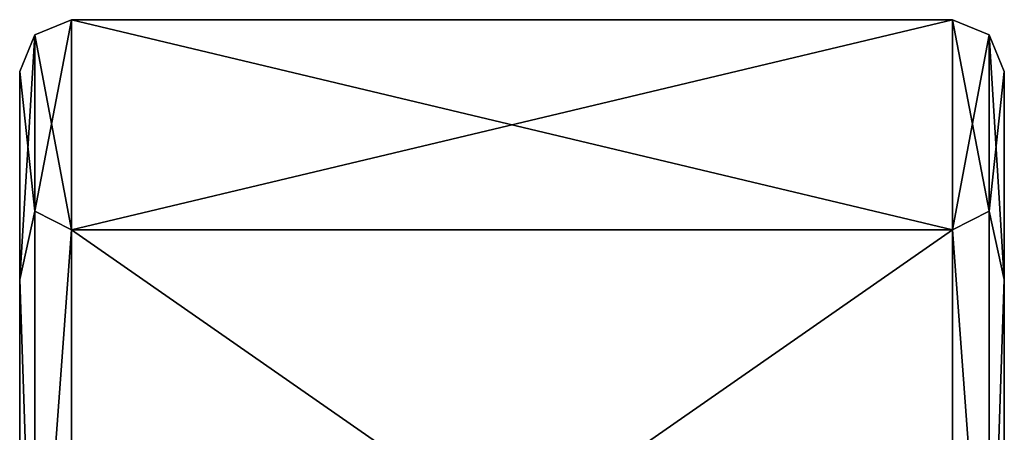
# Model space of a CAD drawing. Header units: millimetres. Extents: x -20 to 172, y -100 to 100.
# Tile 196 of 256: x -19 to 0, y 92 to 100. Entities that reach past the tile are written whole.
import ezdxf

# ---------------------------------------------------------------- set-up
doc = ezdxf.new("R2010")
doc.units = ezdxf.units.MM
doc.header["$LTSCALE"] = 37.722908
for name, color, linetype in [('11', 7, 'CONTINUOUS'), ('12', 7, 'CONTINUOUS'), ('13', 7, 'CONTINUOUS'), ('14', 7, 'CONTINUOUS'), ('28', 7, 'CONTINUOUS'), ('29', 7, 'CONTINUOUS'), ('30', 7, 'CONTINUOUS'), ('31', 7, 'CONTINUOUS')]:
    doc.layers.add(name, color=color, linetype=linetype)

msp = doc.modelspace()

# ---------------------------------------------------------------- linework, layer by layer
at = {"layer": '11', "color": 250, "linetype": 'Continuous', "true_color": 0x323232}
for points in [[(0, 94.992, -27.885), (0, 99), (0, 82.971, -24.845), (0, 94.992, -27.885)], [(0, 99), (0, 94.992, 27.885), (0, 91.89, 2), (0, 99)], [(0, 46.25), (0, 99), (0, 91.89, 2), (0, 46.25)], [(0, 99), (0, 46.25), (0, 63.598, -2), (0, 99)], [(0, 82.971, -24.845), (0, 99), (0, 78.008, -20.634), (0, 82.971, -24.845)], [(0, 78.008, -20.634), (0, 99), (0, 88.098, -8.404), (0, 78.008, -20.634)], [(0, 88.098, -8.404), (0, 99), (0, 88.535, -7.809), (0, 88.098, -8.404)], [(0, 88.535, -7.809), (0, 99), (0, 88.827, -7.064), (0, 88.535, -7.809)], [(0, 88.827, -7.064), (0, 99), (0, 88.973, -6.021), (0, 88.827, -7.064)], [(0, 88.973, -6.021), (0, 99), (0, 88.973, -4.979), (0, 88.973, -6.021)], [(0, 88.973, -4.979), (0, 99), (0, 88.827, -3.936), (0, 88.973, -4.979)], [(0, 88.827, -3.936), (0, 99), (0, 88.535, -3.191), (0, 88.827, -3.936)], [(0, 88.535, -3.191), (0, 99), (0, 88.098, -2.596), (0, 88.535, -3.191)], [(0, 88.098, -2.596), (0, 99), (0, 87.369, -2.149), (0, 88.098, -2.596)], [(0, 87.369, -2.149), (0, 99), (0, 86.64, -2), (0, 87.369, -2.149)], [(0, 86.64, -2), (0, 99), (0, 85.91, -2), (0, 86.64, -2)], [(0, 85.91, -2), (0, 99), (0, 80.369, -2), (0, 85.91, -2)], [(0, 80.369, -2), (0, 99), (0, 79.494, -2), (0, 80.369, -2)], [(0, 79.494, -2), (0, 99), (0, 70.452, -2), (0, 79.494, -2)], [(0, 70.452, -2), (0, 99), (0, 69.577, -2), (0, 70.452, -2)], [(0, 69.577, -2), (0, 99), (0, 63.598, -2), (0, 69.577, -2)], [(0, 83.287, -53.518), (0, 94.992, -27.885), (0, 65.231, -52.503), (0, 83.287, -53.518)], [(0, 82.039, -37.198), (0, 94.992, -27.885), (0, 84.513, -31.172), (0, 82.039, -37.198)], [(0, 94.992, -27.885), (0, 82.039, -37.198), (0, 64.612, -51.884), (0, 94.992, -27.885)], [(0, 84.513, -31.172), (0, 94.992, -27.885), (0, 82.971, -24.845), (0, 84.513, -31.172)], [(0, 65.231, -52.503), (0, 94.992, -27.885), (0, 64.612, -51.884), (0, 65.231, -52.503)], [(0, 94.992, 27.885), (0, 83.287, 53.518), (0, 84.313, 31.707), (0, 94.992, 27.885)], [(0, 70.956, 18.236), (0, 94.992, 27.885), (0, 77.876, 21.128), (0, 70.956, 18.236)], [(0, 94.992, 27.885), (0, 70.956, 18.236), (0, 68.265, 9.894), (0, 94.992, 27.885)], [(0, 77.876, 21.128), (0, 94.992, 27.885), (0, 82.812, 25.37), (0, 77.876, 21.128)], [(0, 82.812, 25.37), (0, 94.992, 27.885), (0, 84.313, 31.707), (0, 82.812, 25.37)], [(0, 91.89, 2), (0, 94.992, 27.885), (0, 91.89, 9), (0, 91.89, 2)], [(0, 91.89, 9), (0, 94.992, 27.885), (0, 91.015, 9), (0, 91.89, 9)], [(0, 91.015, 9), (0, 94.992, 27.885), (0, 85.327, 9), (0, 91.015, 9)], [(0, 84.452, 9), (0, 94.992, 27.885), (0, 80.806, 9), (0, 84.452, 9)], [(0, 94.992, 27.885), (0, 84.452, 9), (0, 85.327, 9), (0, 94.992, 27.885)], [(0, 80.806, 9), (0, 94.992, 27.885), (0, 79.494, 9), (0, 80.806, 9)], [(0, 79.494, 9), (0, 94.992, 27.885), (0, 77.452, 9), (0, 79.494, 9)], [(0, 77.452, 9), (0, 94.992, 27.885), (0, 76.577, 9), (0, 77.452, 9)], [(0, 76.577, 9), (0, 94.992, 27.885), (0, 72.785, 9), (0, 76.577, 9)], [(0, 72.785, 9), (0, 94.992, 27.885), (0, 68.994, 9.894), (0, 72.785, 9)], [(0, 68.994, 9.894), (0, 94.992, 27.885), (0, 68.265, 9.894), (0, 68.994, 9.894)]]:
    msp.add_3dface(points, dxfattribs=at)
at = {"layer": '12', "color": 250, "linetype": 'Continuous', "true_color": 0x323232}
for points in [[(-18, 95.949, -28.173), (-18, 100), (-1, 95.949, -28.173), (-18, 95.949, -28.173)], [(-1, 95.949, -28.173), (-18, 100), (-1, 100), (-1, 95.949, -28.173)], [(-18, 84.125, -54.064), (-18, 95.949, -28.173), (-1, 84.125, -54.064), (-18, 84.125, -54.064)], [(-1, 84.125, -54.064), (-18, 95.949, -28.173), (-1, 95.949, -28.173), (-1, 84.125, -54.064)]]:
    msp.add_3dface(points, dxfattribs=at)
at = {"layer": '13', "color": 250, "linetype": 'Continuous', "true_color": 0x323232}
for points in [[(-19, 60), (-19, 99), (-19, 94.992, -27.885), (-19, 60)], [(-19, 99), (-19, 60), (-19, 64.332, 17.126), (-19, 99)], [(-19, 94.992, 27.885), (-19, 99), (-19, 83.319, 25.062), (-19, 94.992, 27.885)], [(-19, 71.185, 17.688), (-19, 99), (-19, 64.332, 17.126), (-19, 71.185, 17.688)], [(-19, 99), (-19, 71.185, 17.688), (-19, 78.105, 20.58), (-19, 99)], [(-19, 83.319, 25.062), (-19, 99), (-19, 78.105, 20.58), (-19, 83.319, 25.062)], [(-19, 60), (-19, 94.992, -27.885), (-19, 78.233, -20.085), (-19, 60)], [(-19, 83.287, 53.518), (-19, 94.992, 27.885), (-19, 82.252, 38.104), (-19, 83.287, 53.518)], [(-19, 82.252, 38.104), (-19, 94.992, 27.885), (-19, 84.905, 31.756), (-19, 82.252, 38.104)], [(-19, 84.905, 31.756), (-19, 94.992, 27.885), (-19, 83.319, 25.062), (-19, 84.905, 31.756)], [(-19, 94.992, -27.885), (-19, 83.287, -53.518), (-19, 85.105, -31.218), (-19, 94.992, -27.885)], [(-19, 78.233, -20.085), (-19, 94.992, -27.885), (-19, 83.476, -24.533), (-19, 78.233, -20.085)], [(-19, 83.476, -24.533), (-19, 94.992, -27.885), (-19, 85.105, -31.218), (-19, 83.476, -24.533)]]:
    msp.add_3dface(points, dxfattribs=at)
at = {"layer": '14', "color": 250, "linetype": 'Continuous', "true_color": 0x323232}
for points in [[(-1, 100), (-18, 100), (-18, 95.949, 28.173), (-1, 100)], [(-1, 100), (-18, 95.949, 28.173), (-1, 95.949, 28.173), (-1, 100)], [(-18, 95.949, 28.173), (-18, 84.125, 54.064), (-1, 95.949, 28.173), (-18, 95.949, 28.173)], [(-1, 95.949, 28.173), (-18, 84.125, 54.064), (-1, 84.125, 54.064), (-1, 95.949, 28.173)]]:
    msp.add_3dface(points, dxfattribs=at)
at = {"layer": '28', "color": 250, "linetype": 'Continuous', "true_color": 0x323232}
for points in [[(-1, 100), (-1, 95.949, 28.173), (-0.293, 99.707), (-1, 100)], [(-0.293, 99.707), (-1, 95.949, 28.173), (-0.293, 96.31, 25.806), (-0.293, 99.707)], [(0, 99), (-0.293, 99.707), (-0.293, 96.31, 25.806), (0, 99)], [(0, 94.992, 27.885), (0, 99), (-0.293, 96.31, 25.806), (0, 94.992, 27.885)], [(-0.293, 96.31, 25.806), (-1, 95.949, 28.173), (-0.293, 86.349, 49.854), (-0.293, 96.31, 25.806)], [(0, 94.992, 27.885), (-0.293, 96.31, 25.806), (-0.293, 86.349, 49.854), (0, 94.992, 27.885)], [(-1, 95.949, 28.173), (-1, 84.125, 54.064), (-0.293, 86.349, 49.854), (-1, 95.949, 28.173)], [(0, 83.287, 53.518), (0, 94.992, 27.885), (-0.293, 86.349, 49.854), (0, 83.287, 53.518)]]:
    msp.add_3dface(points, dxfattribs=at)
at = {"layer": '29', "color": 250, "linetype": 'Continuous', "true_color": 0x323232}
for points in [[(-1, 95.949, -28.173), (-1, 100), (-0.293, 96.31, -25.806), (-1, 95.949, -28.173)], [(-0.293, 96.31, -25.806), (-1, 100), (-0.293, 99.707), (-0.293, 96.31, -25.806)], [(0, 99), (0, 94.992, -27.885), (-0.293, 99.707), (0, 99)], [(0, 94.992, -27.885), (-0.293, 96.31, -25.806), (-0.293, 99.707), (0, 94.992, -27.885)], [(-0.293, 86.349, -49.854), (-1, 95.949, -28.173), (-0.293, 96.31, -25.806), (-0.293, 86.349, -49.854)], [(0, 94.992, -27.885), (-0.293, 86.349, -49.854), (-0.293, 96.31, -25.806), (0, 94.992, -27.885)], [(-1, 84.125, -54.064), (-1, 95.949, -28.173), (-0.293, 86.349, -49.854), (-1, 84.125, -54.064)], [(0, 94.992, -27.885), (0, 83.287, -53.518), (-0.293, 86.349, -49.854), (0, 94.992, -27.885)]]:
    msp.add_3dface(points, dxfattribs=at)
at = {"layer": '30', "color": 250, "linetype": 'Continuous', "true_color": 0x323232}
for points in [[(-18, 95.949, 28.173), (-18, 100), (-18.707, 96.31, 25.806), (-18, 95.949, 28.173)], [(-18, 100), (-18.707, 99.707), (-18.707, 96.31, 25.806), (-18, 100)], [(-19, 99), (-19, 94.992, 27.885), (-18.707, 99.707), (-19, 99)], [(-18.707, 99.707), (-19, 94.992, 27.885), (-18.707, 96.31, 25.806), (-18.707, 99.707)], [(-18.707, 96.31, 25.806), (-19, 94.992, 27.885), (-18.707, 86.349, 49.854), (-18.707, 96.31, 25.806)], [(-18, 95.949, 28.173), (-18.707, 96.31, 25.806), (-18.707, 86.349, 49.854), (-18, 95.949, 28.173)], [(-18, 84.125, 54.064), (-18, 95.949, 28.173), (-18.707, 86.349, 49.854), (-18, 84.125, 54.064)], [(-19, 94.992, 27.885), (-19, 83.287, 53.518), (-18.707, 86.349, 49.854), (-19, 94.992, 27.885)]]:
    msp.add_3dface(points, dxfattribs=at)
at = {"layer": '31', "color": 250, "linetype": 'Continuous', "true_color": 0x323232}
for points in [[(-18, 100), (-18, 95.949, -28.173), (-18.707, 99.707), (-18, 100)], [(-18.707, 96.31, -25.806), (-19, 99), (-18.707, 99.707), (-18.707, 96.31, -25.806)], [(-18, 95.949, -28.173), (-18.707, 96.31, -25.806), (-18.707, 99.707), (-18, 95.949, -28.173)], [(-19, 94.992, -27.885), (-19, 99), (-18.707, 96.31, -25.806), (-19, 94.992, -27.885)], [(-18.707, 86.349, -49.854), (-19, 94.992, -27.885), (-18.707, 96.31, -25.806), (-18.707, 86.349, -49.854)], [(-18, 95.949, -28.173), (-18.707, 86.349, -49.854), (-18.707, 96.31, -25.806), (-18, 95.949, -28.173)], [(-18, 95.949, -28.173), (-18, 84.125, -54.064), (-18.707, 86.349, -49.854), (-18, 95.949, -28.173)], [(-19, 83.287, -53.518), (-19, 94.992, -27.885), (-18.707, 86.349, -49.854), (-19, 83.287, -53.518)]]:
    msp.add_3dface(points, dxfattribs=at)

doc.saveas('drawing.dxf')
